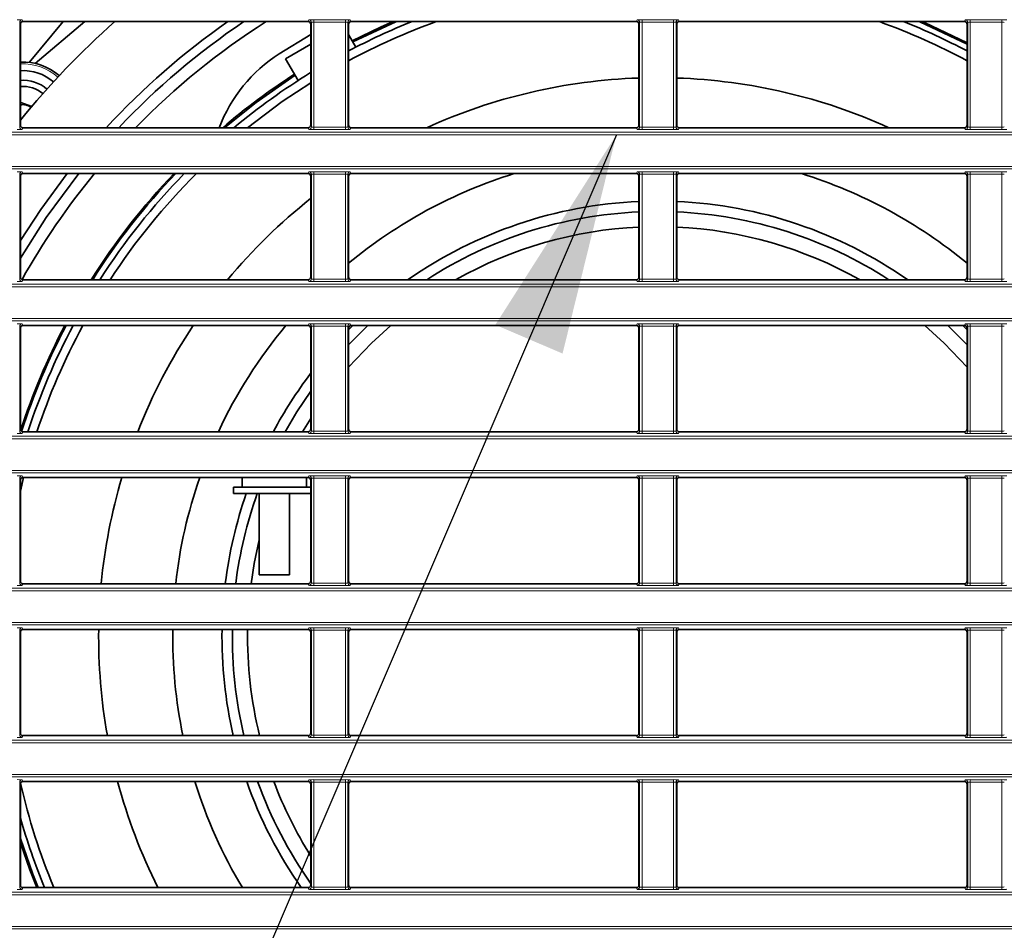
# Model space of a CAD drawing. Header units: millimetres. Extents: x 0 to 1118, y 0 to 864.
# Tile 67 of 172: x 580 to 600, y 345 to 364. Entities that reach past the tile are written whole.
import ezdxf

# ---------------------------------------------------------------- set-up
doc = ezdxf.new("R2010")
doc.units = ezdxf.units.MM
doc.layers.add('ALPHAREV', color=7, linetype='Continuous', lineweight=25)
doc.dimstyles.new('SLDDIMSTYLE2', dxfattribs={"dimtxt": 0.18, "dimasz": 4.572, "dimexe": 0, "dimexo": 0.0625, "dimgap": 0, "dimtad": 0, "dimtih": 1, "dimtoh": 1, "dimdec": 0, "dimrnd": 1e-09, "dimzin": 0, "dimdsep": 46, "dimtxsty": 'Standard', "dimsah": 1, "dimcen": 0.09, "dimadec": 0, "dimazin": 0, "dimtfac": 4.572, "dimtdec": 0, "dimtofl": 0, "dimtmove": 0, "dimatfit": 3, "dimfxl": 1, "dimfrac": 2, "dimtolj": 1, "dimtzin": 0, "dimarcsym": 0})

msp = doc.modelspace()

# ---------------------------------------------------------------- linework, layer by layer
at = {"color": 7, "linetype": 'Continuous', "lineweight": 18}
for p, q in [((580.092, 363.595), (580.092, 361.444)), ((580.106, 363.56), (580.092, 363.595)), ((580.142, 363.645), (580.156, 363.61)), ((586.027, 363.61), (586.041, 363.645)), ((586.091, 363.595), (586.077, 363.56)), ((586.091, 361.444), (586.091, 363.595)), ((586.141, 363.649), (586.792, 363.649)), ((586.141, 363.599), (586.141, 363.649)), ((586.792, 363.599), (586.141, 363.599)), ((586.141, 363.599), (586.141, 361.44)), ((586.792, 363.599), (586.792, 363.649)), ((586.792, 361.44), (586.792, 363.599)), ((586.842, 363.595), (586.842, 361.444)), ((586.856, 363.56), (586.842, 363.595)), ((586.892, 363.645), (586.906, 363.61)), ((592.777, 363.61), (592.791, 363.645)), ((592.841, 363.595), (592.827, 363.56)), ((592.841, 361.444), (592.841, 363.595)), ((592.891, 363.649), (593.542, 363.649)), ((592.891, 363.599), (592.891, 363.649)), ((593.542, 363.599), (592.891, 363.599)), ((592.891, 363.599), (592.891, 361.44)), ((593.542, 363.599), (593.542, 363.649)), ((593.542, 361.44), (593.542, 363.599)), ((593.592, 363.595), (593.592, 361.444)), ((593.606, 363.56), (593.592, 363.595)), ((593.642, 363.645), (593.656, 363.61)), ((599.527, 363.61), (599.541, 363.645)), ((599.591, 363.595), (599.577, 363.56)), ((599.591, 361.444), (599.591, 363.595)), ((599.641, 363.649), (600.292, 363.649)), ((599.641, 363.649), (599.641, 363.599)), ((600.292, 363.599), (599.641, 363.599)), ((599.641, 363.599), (599.641, 361.44)), ((600.292, 363.649), (600.292, 363.599)), ((600.292, 361.44), (600.292, 363.599)), ((580.092, 361.444), (580.106, 361.479)), ((586.077, 361.479), (586.091, 361.444)), ((586.842, 361.444), (586.856, 361.479)), ((592.827, 361.479), (592.841, 361.444)), ((593.592, 361.444), (593.606, 361.479)), ((599.577, 361.479), (599.591, 361.444)), ((523.211, 361.334), (663.222, 361.334)), ((663.222, 361.284), (523.211, 361.284)), ((580.156, 361.429), (580.142, 361.394)), ((586.041, 361.394), (586.027, 361.429)), ((586.141, 361.39), (586.141, 361.44)), ((586.141, 361.44), (586.792, 361.44)), ((586.792, 361.39), (586.141, 361.39)), ((586.792, 361.39), (586.792, 361.44)), ((586.906, 361.429), (586.892, 361.394)), ((592.791, 361.394), (592.777, 361.429)), ((592.891, 361.39), (592.891, 361.44)), ((592.891, 361.44), (593.542, 361.44)), ((593.542, 361.39), (592.891, 361.39)), ((593.542, 361.39), (593.542, 361.44)), ((593.656, 361.429), (593.642, 361.394)), ((599.541, 361.394), (599.527, 361.429)), ((599.641, 361.44), (600.292, 361.44)), ((599.641, 361.44), (599.641, 361.39)), ((600.292, 361.39), (599.641, 361.39)), ((600.292, 361.44), (600.292, 361.39)), ((523.211, 360.63), (663.222, 360.63)), ((663.222, 360.58), (523.211, 360.58)), ((580.092, 360.47), (580.092, 358.319)), ((580.106, 360.435), (580.092, 360.47)), ((580.142, 360.52), (580.156, 360.485)), ((586.027, 360.485), (586.041, 360.52)), ((586.091, 360.47), (586.077, 360.435)), ((586.091, 358.319), (586.091, 360.47)), ((586.141, 360.524), (586.792, 360.524)), ((586.141, 360.474), (586.141, 360.524)), ((586.792, 360.474), (586.141, 360.474)), ((586.141, 360.474), (586.141, 358.315)), ((586.792, 360.474), (586.792, 360.524)), ((586.792, 358.315), (586.792, 360.474)), ((586.842, 360.47), (586.842, 358.319)), ((586.856, 360.435), (586.842, 360.47)), ((586.892, 360.52), (586.906, 360.485)), ((592.777, 360.485), (592.791, 360.52)), ((592.841, 360.47), (592.827, 360.435)), ((592.841, 358.319), (592.841, 360.47)), ((592.891, 360.524), (593.542, 360.524)), ((592.891, 360.474), (592.891, 360.524)), ((593.542, 360.474), (592.891, 360.474)), ((592.891, 360.474), (592.891, 358.315)), ((593.542, 360.474), (593.542, 360.524)), ((593.542, 358.315), (593.542, 360.474)), ((593.592, 360.47), (593.592, 358.319)), ((593.606, 360.435), (593.592, 360.47)), ((593.642, 360.52), (593.656, 360.485)), ((599.527, 360.485), (599.541, 360.52)), ((599.591, 360.47), (599.577, 360.435)), ((599.591, 358.319), (599.591, 360.47)), ((599.641, 360.524), (600.292, 360.524)), ((599.641, 360.524), (599.641, 360.474)), ((600.292, 360.474), (599.641, 360.474)), ((599.641, 360.474), (599.641, 358.315)), ((600.292, 360.524), (600.292, 360.474)), ((600.292, 358.315), (600.292, 360.474)), ((580.092, 358.319), (580.106, 358.354)), ((580.156, 358.304), (580.142, 358.269)), ((586.041, 358.269), (586.027, 358.304)), ((586.077, 358.354), (586.091, 358.319)), ((586.141, 358.265), (586.141, 358.315)), ((586.141, 358.315), (586.792, 358.315)), ((586.792, 358.265), (586.141, 358.265)), ((586.792, 358.265), (586.792, 358.315)), ((586.842, 358.319), (586.856, 358.354)), ((586.906, 358.304), (586.892, 358.269)), ((592.791, 358.269), (592.777, 358.304)), ((592.827, 358.354), (592.841, 358.319)), ((592.891, 358.265), (592.891, 358.315)), ((592.891, 358.315), (593.542, 358.315)), ((593.542, 358.265), (592.891, 358.265)), ((593.542, 358.265), (593.542, 358.315)), ((593.592, 358.319), (593.606, 358.354)), ((593.656, 358.304), (593.642, 358.269)), ((599.541, 358.269), (599.527, 358.304)), ((599.577, 358.354), (599.591, 358.319)), ((599.641, 358.315), (600.292, 358.315)), ((599.641, 358.315), (599.641, 358.265)), ((600.292, 358.265), (599.641, 358.265)), ((600.292, 358.315), (600.292, 358.265)), ((523.211, 358.209), (663.222, 358.209)), ((663.222, 358.159), (523.211, 358.159)), ((523.211, 357.505), (663.222, 357.505)), ((663.222, 357.455), (523.211, 357.455)), ((580.092, 357.345), (580.092, 355.194)), ((580.106, 357.31), (580.092, 357.345)), ((580.142, 357.395), (580.156, 357.36)), ((586.027, 357.36), (586.041, 357.395)), ((586.091, 357.345), (586.077, 357.31)), ((586.091, 355.194), (586.091, 357.345)), ((586.141, 357.399), (586.792, 357.399)), ((586.141, 357.349), (586.141, 357.399)), ((586.792, 357.349), (586.141, 357.349)), ((586.141, 357.349), (586.141, 355.19)), ((586.792, 357.349), (586.792, 357.399)), ((586.792, 355.19), (586.792, 357.349)), ((586.842, 357.345), (586.842, 355.194)), ((586.856, 357.31), (586.842, 357.345)), ((586.892, 357.395), (586.906, 357.36)), ((592.777, 357.36), (592.791, 357.395)), ((592.841, 357.345), (592.827, 357.31)), ((592.841, 355.194), (592.841, 357.345)), ((592.891, 357.399), (593.542, 357.399)), ((592.891, 357.349), (592.891, 357.399)), ((593.542, 357.349), (592.891, 357.349)), ((592.891, 357.349), (592.891, 355.19)), ((593.542, 357.349), (593.542, 357.399)), ((593.542, 355.19), (593.542, 357.349)), ((593.592, 357.345), (593.592, 355.194)), ((593.606, 357.31), (593.592, 357.345)), ((593.642, 357.395), (593.656, 357.36)), ((599.527, 357.36), (599.541, 357.395)), ((599.591, 357.345), (599.577, 357.31)), ((599.591, 355.194), (599.591, 357.345)), ((599.641, 357.399), (600.292, 357.399)), ((599.641, 357.399), (599.641, 357.349)), ((600.292, 357.349), (599.641, 357.349)), ((599.641, 357.349), (599.641, 355.19)), ((600.292, 357.399), (600.292, 357.349)), ((600.292, 355.19), (600.292, 357.349)), ((580.092, 355.194), (580.106, 355.229)), ((586.077, 355.229), (586.091, 355.194)), ((586.141, 355.14), (586.141, 355.19)), ((586.141, 355.19), (586.792, 355.19)), ((586.792, 355.14), (586.792, 355.19)), ((586.842, 355.194), (586.856, 355.229)), ((592.827, 355.229), (592.841, 355.194)), ((592.891, 355.14), (592.891, 355.19)), ((592.891, 355.19), (593.542, 355.19)), ((593.542, 355.14), (593.542, 355.19)), ((593.592, 355.194), (593.606, 355.229)), ((599.577, 355.229), (599.591, 355.194)), ((599.641, 355.19), (599.641, 355.14)), ((599.641, 355.19), (600.292, 355.19)), ((600.292, 355.19), (600.292, 355.14)), ((523.211, 355.084), (663.222, 355.084)), ((663.222, 355.034), (523.211, 355.034)), ((580.156, 355.179), (580.142, 355.144)), ((586.041, 355.144), (586.027, 355.179)), ((586.792, 355.14), (586.141, 355.14)), ((586.906, 355.179), (586.892, 355.144)), ((592.791, 355.144), (592.777, 355.179)), ((593.542, 355.14), (592.891, 355.14)), ((593.656, 355.179), (593.642, 355.144)), ((599.541, 355.144), (599.527, 355.179)), ((600.292, 355.14), (599.641, 355.14)), ((523.211, 354.38), (663.222, 354.38)), ((663.222, 354.33), (523.211, 354.33)), ((580.092, 354.22), (580.092, 352.069)), ((580.106, 354.185), (580.092, 354.22)), ((580.142, 354.27), (580.156, 354.235)), ((586.027, 354.235), (586.041, 354.27)), ((586.091, 354.22), (586.077, 354.185)), ((586.091, 352.069), (586.091, 354.22)), ((586.141, 354.274), (586.792, 354.274)), ((586.141, 354.224), (586.141, 354.274)), ((586.792, 354.224), (586.141, 354.224)), ((586.141, 354.224), (586.141, 352.065)), ((586.792, 354.224), (586.792, 354.274)), ((586.792, 352.065), (586.792, 354.224)), ((586.842, 354.22), (586.842, 352.069)), ((586.856, 354.185), (586.842, 354.22)), ((586.892, 354.27), (586.906, 354.235)), ((592.777, 354.235), (592.791, 354.27)), ((592.841, 354.22), (592.827, 354.185)), ((592.841, 352.069), (592.841, 354.22)), ((592.891, 354.274), (593.542, 354.274)), ((592.891, 354.224), (592.891, 354.274)), ((593.542, 354.224), (592.891, 354.224)), ((592.891, 354.224), (592.891, 352.065)), ((593.542, 354.224), (593.542, 354.274)), ((593.542, 352.065), (593.542, 354.224)), ((593.592, 354.22), (593.592, 352.069)), ((593.606, 354.185), (593.592, 354.22)), ((593.642, 354.27), (593.656, 354.235)), ((599.527, 354.235), (599.541, 354.27)), ((599.591, 354.22), (599.577, 354.185)), ((599.591, 352.069), (599.591, 354.22)), ((599.641, 354.274), (600.292, 354.274)), ((599.641, 354.274), (599.641, 354.224)), ((600.292, 354.224), (599.641, 354.224)), ((599.641, 354.224), (599.641, 352.065)), ((600.292, 354.274), (600.292, 354.224)), ((600.292, 352.065), (600.292, 354.224)), ((523.211, 351.959), (663.222, 351.959)), ((580.092, 352.069), (580.106, 352.104)), ((580.156, 352.054), (580.142, 352.019)), ((586.041, 352.019), (586.027, 352.054)), ((586.077, 352.104), (586.091, 352.069)), ((586.141, 352.015), (586.141, 352.065)), ((586.141, 352.065), (586.792, 352.065)), ((586.792, 352.015), (586.141, 352.015)), ((586.792, 352.015), (586.792, 352.065)), ((586.842, 352.069), (586.856, 352.104)), ((586.906, 352.054), (586.892, 352.019)), ((592.791, 352.019), (592.777, 352.054)), ((592.827, 352.104), (592.841, 352.069)), ((592.891, 352.015), (592.891, 352.065)), ((592.891, 352.065), (593.542, 352.065)), ((593.542, 352.015), (592.891, 352.015)), ((593.542, 352.015), (593.542, 352.065)), ((593.592, 352.069), (593.606, 352.104)), ((593.656, 352.054), (593.642, 352.019)), ((599.541, 352.019), (599.527, 352.054)), ((599.577, 352.104), (599.591, 352.069)), ((599.641, 352.065), (600.292, 352.065)), ((599.641, 352.065), (599.641, 352.015)), ((600.292, 352.015), (599.641, 352.015)), ((600.292, 352.065), (600.292, 352.015)), ((663.222, 351.909), (523.211, 351.909)), ((523.211, 351.255), (663.222, 351.255)), ((663.222, 351.205), (523.211, 351.205)), ((580.142, 351.145), (580.156, 351.11)), ((586.027, 351.11), (586.041, 351.145)), ((586.141, 351.149), (586.792, 351.149)), ((586.141, 351.099), (586.141, 351.149)), ((586.792, 351.099), (586.792, 351.149)), ((586.892, 351.145), (586.906, 351.11)), ((592.777, 351.11), (592.791, 351.145)), ((592.891, 351.149), (593.542, 351.149)), ((592.891, 351.099), (592.891, 351.149)), ((593.542, 351.099), (593.542, 351.149)), ((593.642, 351.145), (593.656, 351.11)), ((599.527, 351.11), (599.541, 351.145)), ((599.641, 351.149), (600.292, 351.149)), ((599.641, 351.149), (599.641, 351.099)), ((600.292, 351.149), (600.292, 351.099)), ((580.092, 351.095), (580.092, 348.944)), ((580.106, 351.06), (580.092, 351.095)), ((586.091, 351.095), (586.077, 351.06)), ((586.091, 348.944), (586.091, 351.095)), ((586.792, 351.099), (586.141, 351.099)), ((586.141, 351.099), (586.141, 348.94)), ((586.792, 348.94), (586.792, 351.099)), ((586.842, 351.095), (586.842, 348.944)), ((586.856, 351.06), (586.842, 351.095)), ((592.841, 351.095), (592.827, 351.06)), ((592.841, 348.944), (592.841, 351.095)), ((593.542, 351.099), (592.891, 351.099)), ((592.891, 351.099), (592.891, 348.94)), ((593.542, 348.94), (593.542, 351.099)), ((593.592, 351.095), (593.592, 348.944)), ((593.606, 351.06), (593.592, 351.095)), ((599.591, 351.095), (599.577, 351.06)), ((599.591, 348.944), (599.591, 351.095)), ((600.292, 351.099), (599.641, 351.099)), ((599.641, 351.099), (599.641, 348.94)), ((600.292, 348.94), (600.292, 351.099)), ((580.092, 348.944), (580.106, 348.979)), ((580.156, 348.929), (580.142, 348.894)), ((586.041, 348.894), (586.027, 348.929)), ((586.077, 348.979), (586.091, 348.944)), ((586.141, 348.89), (586.141, 348.94)), ((586.141, 348.94), (586.792, 348.94)), ((586.792, 348.89), (586.792, 348.94)), ((586.842, 348.944), (586.856, 348.979)), ((586.906, 348.929), (586.892, 348.894)), ((592.791, 348.894), (592.777, 348.929)), ((592.827, 348.979), (592.841, 348.944)), ((592.891, 348.89), (592.891, 348.94)), ((592.891, 348.94), (593.542, 348.94)), ((593.542, 348.89), (593.542, 348.94)), ((593.592, 348.944), (593.606, 348.979)), ((593.656, 348.929), (593.642, 348.894)), ((599.541, 348.894), (599.527, 348.929)), ((599.577, 348.979), (599.591, 348.944)), ((599.641, 348.94), (600.292, 348.94)), ((599.641, 348.94), (599.641, 348.89)), ((600.292, 348.94), (600.292, 348.89)), ((523.211, 348.834), (663.222, 348.834)), ((663.222, 348.784), (523.211, 348.784)), ((586.792, 348.89), (586.141, 348.89)), ((593.542, 348.89), (592.891, 348.89)), ((600.292, 348.89), (599.641, 348.89)), ((523.211, 348.13), (663.222, 348.13)), ((663.222, 348.08), (523.211, 348.08)), ((580.092, 347.97), (580.092, 345.819)), ((580.106, 347.935), (580.092, 347.97)), ((580.142, 348.02), (580.156, 347.985)), ((586.027, 347.985), (586.041, 348.02)), ((586.091, 347.97), (586.077, 347.935)), ((586.091, 345.819), (586.091, 347.97)), ((586.141, 348.024), (586.792, 348.024)), ((586.141, 348.024), (586.141, 347.974)), ((586.792, 347.974), (586.141, 347.974)), ((586.141, 347.974), (586.141, 345.815)), ((586.792, 348.024), (586.792, 347.974)), ((586.792, 345.815), (586.792, 347.974)), ((586.842, 347.97), (586.842, 345.819)), ((586.856, 347.935), (586.842, 347.97)), ((586.892, 348.02), (586.906, 347.985)), ((592.777, 347.985), (592.791, 348.02)), ((592.841, 347.97), (592.827, 347.935)), ((592.841, 345.819), (592.841, 347.97)), ((592.891, 348.024), (593.542, 348.024)), ((592.891, 348.024), (592.891, 347.974)), ((593.542, 347.974), (592.891, 347.974)), ((592.891, 347.974), (592.891, 345.815)), ((593.542, 348.024), (593.542, 347.974)), ((593.542, 345.815), (593.542, 347.974)), ((593.592, 347.97), (593.592, 345.819)), ((593.606, 347.935), (593.592, 347.97)), ((593.642, 348.02), (593.656, 347.985)), ((599.527, 347.985), (599.541, 348.02)), ((599.591, 347.97), (599.577, 347.935)), ((599.591, 345.819), (599.591, 347.97)), ((599.641, 348.024), (600.292, 348.024)), ((599.641, 348.024), (599.641, 347.974)), ((600.292, 347.974), (599.641, 347.974)), ((599.641, 347.974), (599.641, 345.815)), ((600.292, 348.024), (600.292, 347.974)), ((600.292, 345.815), (600.292, 347.974)), ((523.211, 345.709), (663.222, 345.709)), ((580.092, 345.819), (580.106, 345.854)), ((580.156, 345.804), (580.142, 345.769)), ((586.041, 345.769), (586.027, 345.804)), ((586.077, 345.854), (586.091, 345.819)), ((586.141, 345.815), (586.792, 345.815)), ((586.141, 345.815), (586.141, 345.765)), ((586.792, 345.765), (586.141, 345.765)), ((586.792, 345.815), (586.792, 345.765)), ((586.842, 345.819), (586.856, 345.854)), ((586.906, 345.804), (586.892, 345.769)), ((592.791, 345.769), (592.777, 345.804)), ((592.827, 345.854), (592.841, 345.819)), ((592.891, 345.815), (593.542, 345.815)), ((592.891, 345.815), (592.891, 345.765)), ((593.542, 345.765), (592.891, 345.765)), ((593.542, 345.815), (593.542, 345.765)), ((593.592, 345.819), (593.606, 345.854)), ((593.656, 345.804), (593.642, 345.769)), ((599.541, 345.769), (599.527, 345.804)), ((599.577, 345.854), (599.591, 345.819)), ((599.641, 345.815), (600.292, 345.815)), ((599.641, 345.815), (599.641, 345.765)), ((600.292, 345.765), (599.641, 345.765)), ((600.292, 345.815), (600.292, 345.765)), ((663.222, 345.659), (523.211, 345.659)), ((523.211, 345.005), (663.222, 345.005)), ((663.222, 344.955), (523.211, 344.955))]:
    msp.add_line(p, q, dxfattribs=at)
at = {"color": 7, "linetype": 'Continuous', "lineweight": 35}
for p, q in [((580.106, 363.56), (580.106, 361.479)), ((586.027, 363.61), (580.156, 363.61)), ((580.285, 362.772), (580.989, 363.61)), ((581.431, 363.61), (580.408, 362.751)), ((586.077, 361.479), (586.077, 363.56)), ((586.856, 363.56), (586.856, 361.479)), ((592.777, 363.61), (586.906, 363.61)), ((592.827, 361.479), (592.827, 363.56)), ((593.606, 363.56), (593.606, 361.479)), ((593.656, 363.61), (599.527, 363.61)), ((599.577, 363.56), (599.577, 361.479)), ((585.428, 362.95), (586.077, 363.347)), ((587.008, 363.086), (586.856, 363.348)), ((599.026, 363.447), (599.026, 363.447)), ((586.077, 363.145), (585.559, 362.846)), ((585.559, 362.846), (585.817, 362.398)), ((585.765, 362.364), (585.765, 362.364)), ((580.113, 361.945), (580.106, 361.939)), ((580.339, 361.862), (580.113, 361.945)), ((586.027, 361.429), (580.156, 361.429)), ((592.777, 361.429), (586.906, 361.429)), ((593.656, 361.429), (599.527, 361.429)), ((586.027, 360.485), (580.156, 360.485)), ((592.777, 360.485), (586.906, 360.485)), ((593.656, 360.485), (599.527, 360.485)), ((580.106, 360.435), (580.106, 358.354)), ((586.077, 358.354), (586.077, 360.435)), ((586.856, 360.435), (586.856, 358.354)), ((592.827, 358.354), (592.827, 360.435)), ((593.606, 360.435), (593.606, 358.354)), ((599.577, 360.435), (599.577, 358.354)), ((586.027, 358.304), (580.156, 358.304)), ((592.777, 358.304), (586.906, 358.304)), ((593.656, 358.304), (599.527, 358.304)), ((580.106, 357.31), (580.106, 355.229)), ((586.027, 357.36), (580.156, 357.36)), ((586.077, 355.229), (586.077, 357.31)), ((586.856, 357.272), (586.945, 357.36)), ((586.856, 357.31), (586.856, 355.229)), ((592.777, 357.36), (586.906, 357.36)), ((592.827, 355.229), (592.827, 357.31)), ((593.606, 357.31), (593.606, 355.229)), ((593.656, 357.36), (599.527, 357.36)), ((599.488, 357.36), (599.577, 357.272)), ((599.577, 357.31), (599.577, 355.229)), ((585.911, 355.179), (586.077, 355.453)), ((586.027, 355.179), (580.156, 355.179)), ((592.777, 355.179), (586.906, 355.179)), ((593.656, 355.179), (599.527, 355.179)), ((580.106, 353.954), (580.174, 354.235)), ((580.106, 354.185), (580.106, 352.104)), ((586.027, 354.235), (580.156, 354.235)), ((584.643, 354.235), (584.643, 354.235)), ((585.331, 354.235), (584.643, 354.235)), ((584.668, 354.235), (584.668, 354.035)), ((586.018, 354.235), (585.331, 354.235)), ((585.993, 354.035), (585.993, 354.235)), ((586.018, 354.235), (586.018, 354.235)), ((586.077, 352.104), (586.077, 354.185)), ((586.856, 354.185), (586.856, 352.104)), ((592.777, 354.235), (586.906, 354.235)), ((592.827, 352.104), (592.827, 354.185)), ((593.606, 354.185), (593.606, 352.104)), ((593.656, 354.235), (599.527, 354.235)), ((599.577, 354.185), (599.577, 352.104)), ((584.493, 354.035), (584.493, 353.91)), ((585.331, 354.035), (584.493, 354.035)), ((586.077, 354.035), (585.331, 354.035)), ((585.331, 353.91), (584.493, 353.91)), ((585.018, 353.91), (585.018, 352.235)), ((586.077, 353.91), (585.331, 353.91)), ((585.643, 352.235), (585.643, 353.91)), ((585.331, 352.235), (585.018, 352.235)), ((585.643, 352.235), (585.331, 352.235)), ((586.027, 352.054), (580.156, 352.054)), ((592.777, 352.054), (586.906, 352.054)), ((593.656, 352.054), (599.527, 352.054)), ((580.106, 351.06), (580.106, 348.979)), ((586.027, 351.11), (580.156, 351.11)), ((586.077, 348.979), (586.077, 351.06)), ((586.856, 351.06), (586.856, 348.979)), ((592.777, 351.11), (586.906, 351.11)), ((592.827, 348.979), (592.827, 351.06)), ((593.606, 351.06), (593.606, 348.979)), ((593.656, 351.11), (599.527, 351.11)), ((599.577, 351.06), (599.577, 348.979)), ((586.027, 348.929), (580.156, 348.929)), ((592.777, 348.929), (586.906, 348.929)), ((593.656, 348.929), (599.527, 348.929)), ((580.106, 347.935), (580.106, 345.854)), ((586.027, 347.985), (580.156, 347.985)), ((586.077, 345.854), (586.077, 347.935)), ((586.856, 347.935), (586.856, 345.854)), ((592.777, 347.985), (586.906, 347.985)), ((592.827, 345.854), (592.827, 347.935)), ((593.606, 347.935), (593.606, 345.854)), ((593.656, 347.985), (599.527, 347.985)), ((599.577, 347.935), (599.577, 345.854)), ((586.027, 345.804), (580.156, 345.804)), ((592.777, 345.804), (586.906, 345.804)), ((593.656, 345.804), (599.527, 345.804))]:
    msp.add_line(p, q, dxfattribs=at)
at = {"color": 7, "linetype": 'Continuous', "lineweight": 35, "flags": 128}
for points in [[(587.771, 363.61), (587.515, 363.497), (586.933, 363.216)], [(586.945, 363.194), (587.827, 363.607), (587.834, 363.61)], [(598.599, 363.61), (598.606, 363.607), (599.577, 363.148)], [(599.577, 363.176), (598.698, 363.595), (598.662, 363.61)], [(584.306, 361.429), (584.956, 361.95), (585.755, 362.506)], [(584.779, 361.429), (585.49, 361.965), (586.077, 362.354)], [(581.07, 360.485), (580.524, 359.745), (580.106, 359.108)], [(580.106, 358.747), (580.638, 359.58), (581.309, 360.485)], [(586.856, 356.502), (587.328, 357), (587.722, 357.36)], [(586.856, 356.966), (586.875, 356.986), (587.253, 357.36)], [(598.711, 357.36), (599.105, 357), (599.577, 356.502)], [(599.18, 357.36), (599.558, 356.986), (599.577, 356.966)], [(585.553, 355.179), (585.791, 355.586), (586.077, 356.015)], [(584.851, 352.054), (584.916, 352.47), (585.018, 352.952)], [(580.469, 345.804), (580.36, 346.081), (580.106, 346.812)], [(580.106, 346.729), (580.301, 346.168), (580.442, 345.804)]]:
    msp.add_lwpolyline(points, dxfattribs=at)
at = {"color": 7, "linetype": 'Continuous', "lineweight": 18}
for centre, radius, start, end in [((580.142, 363.595), 0.05, 90.0282, 179.926), ((586.041, 363.595), 0.05, 0.074, 89.9718), ((586.892, 363.595), 0.05, 90.0282, 179.926), ((592.791, 363.595), 0.05, 0.074, 89.9718), ((593.642, 363.595), 0.05, 90.0282, 179.926), ((599.541, 363.595), 0.05, 0.074, 89.9718), ((580.164, 361.653), 1.087, 48.8217, 93.0524), ((580.142, 361.444), 0.05, 180.074, 269.9718), ((586.041, 361.444), 0.05, 270.0282, 359.926), ((586.892, 361.444), 0.05, 180.074, 269.9718), ((592.791, 361.444), 0.05, 270.0282, 359.926), ((593.642, 361.444), 0.05, 180.074, 269.9718), ((599.541, 361.444), 0.05, 270.0282, 359.926), ((580.142, 360.47), 0.05, 90.0282, 179.926), ((586.041, 360.47), 0.05, 0.074, 89.9718), ((586.892, 360.47), 0.05, 90.0282, 179.926), ((592.791, 360.47), 0.05, 0.074, 89.9718), ((593.642, 360.47), 0.05, 90.0282, 179.926), ((599.541, 360.47), 0.05, 0.074, 89.9718), ((580.142, 358.319), 0.05, 180.074, 269.9718), ((586.041, 358.319), 0.05, 270.0282, 359.926), ((586.892, 358.319), 0.05, 180.074, 269.9718), ((592.791, 358.319), 0.05, 270.0282, 359.926), ((593.642, 358.319), 0.05, 180.074, 269.9718), ((599.541, 358.319), 0.05, 270.0282, 359.926), ((580.142, 357.345), 0.05, 90.0282, 179.926), ((586.041, 357.345), 0.05, 0.074, 89.9718), ((586.892, 357.345), 0.05, 90.0282, 179.926), ((592.791, 357.345), 0.05, 0.074, 89.9718), ((593.642, 357.345), 0.05, 90.0282, 179.926), ((599.541, 357.345), 0.05, 0.074, 89.9718), ((580.142, 355.194), 0.05, 180.074, 269.9718), ((586.041, 355.194), 0.05, 270.0282, 359.926), ((586.892, 355.194), 0.05, 180.074, 269.9718), ((592.791, 355.194), 0.05, 270.0282, 359.926), ((593.642, 355.194), 0.05, 180.074, 269.9718), ((599.541, 355.194), 0.05, 270.0282, 359.926), ((580.142, 354.22), 0.05, 90.0282, 179.926), ((586.041, 354.22), 0.05, 0.074, 89.9718), ((586.892, 354.22), 0.05, 90.0282, 179.926), ((592.791, 354.22), 0.05, 0.074, 89.9718), ((593.642, 354.22), 0.05, 90.0282, 179.926), ((599.541, 354.22), 0.05, 0.074, 89.9718), ((580.142, 352.069), 0.05, 180.074, 269.9718), ((586.041, 352.069), 0.05, 270.0282, 359.926), ((586.892, 352.069), 0.05, 180.074, 269.9718), ((592.791, 352.069), 0.05, 270.0282, 359.926), ((593.642, 352.069), 0.05, 180.074, 269.9718), ((599.541, 352.069), 0.05, 270.0282, 359.926), ((580.142, 351.095), 0.05, 90.0282, 179.926), ((586.041, 351.095), 0.05, 0.074, 89.9718), ((586.892, 351.095), 0.05, 90.0282, 179.926), ((592.791, 351.095), 0.05, 0.074, 89.9718), ((593.642, 351.095), 0.05, 90.0282, 179.926), ((599.541, 351.095), 0.05, 0.074, 89.9718), ((580.142, 348.944), 0.05, 180.074, 269.9718), ((586.041, 348.944), 0.05, 270.0282, 359.926), ((586.892, 348.944), 0.05, 180.074, 269.9718), ((592.791, 348.944), 0.05, 270.0282, 359.926), ((593.642, 348.944), 0.05, 180.074, 269.9718), ((599.541, 348.944), 0.05, 270.0282, 359.926), ((580.142, 347.97), 0.05, 90.0282, 179.926), ((586.041, 347.97), 0.05, 0.074, 89.9718), ((586.892, 347.97), 0.05, 90.0282, 179.926), ((592.791, 347.97), 0.05, 0.074, 89.9718), ((593.642, 347.97), 0.05, 90.0282, 179.926), ((599.541, 347.97), 0.05, 0.074, 89.9718), ((580.142, 345.819), 0.05, 180.074, 269.9718), ((586.041, 345.819), 0.05, 270.0282, 359.926), ((586.892, 345.819), 0.05, 180.074, 269.9718), ((592.791, 345.819), 0.05, 270.0282, 359.926), ((593.642, 345.819), 0.05, 180.074, 269.9718), ((599.541, 345.819), 0.05, 270.0282, 359.926)]:
    msp.add_arc(centre, radius, start, end, dxfattribs=at)
at = {"color": 7, "linetype": 'Continuous', "lineweight": 35}
for centre, radius, start, end in [((593.216, 350.957), 16.875, 131.427, 140.9775), ((593.216, 350.957), 15.437, 124.9534, 137.2846), ((593.216, 350.957), 15.25, 123.9325, 136.6307), ((593.216, 350.957), 15, 122.4859, 135.7218), ((593.216, 350.957), 13.448, 109.804, 118.2251), ((593.216, 350.957), 13.625, 111.7747, 117.8268), ((593.216, 350.957), 13.448, 61.7749, 70.196), ((593.216, 350.957), 13.625, 62.1732, 68.2253), ((587.157, 360.287), 3.175, 123, 158.9204), ((580.164, 361.653), 1.125, 48.7579, 92.9505), ((580.164, 361.653), 0.95, 49.0555, 93.4947), ((593.216, 350.957), 13.775, 122.8608, 130.5157), ((593.216, 350.957), 13.625, 121.6026, 129.7719), ((580.164, 361.653), 0.75, 49.3957, 94.4283), ((580.164, 361.653), 0.625, 49.6085, 95.3162), ((593.216, 350.957), 11.5, 91.9426, 114.4086), ((593.216, 350.957), 11.5, 65.5914, 88.0574), ((580.164, 361.653), 0.25, 50.2499, 103.3932), ((593.216, 350.957), 15, 140.5659, 150.6607), ((593.216, 350.957), 13.775, 136.237, 147.7667), ((593.216, 350.957), 13.75, 136.1371, 147.701), ((593.216, 350.957), 13.625, 135.6298, 147.3681), ((593.216, 350.957), 13.448, 134.8883, 146.8845), ((593.216, 350.957), 9.975, 107.2203, 129.6139), ((593.216, 350.957), 9.975, 50.3861, 72.7797), ((593.216, 350.957), 11.5, 128.3786, 140.2915), ((593.216, 350.957), 8.963, 92.4929, 124.9387), ((593.216, 350.957), 8.963, 55.0613, 87.5071), ((593.216, 350.957), 8.75, 92.5535, 122.8943), ((593.216, 350.957), 8.75, 57.1057, 87.4465), ((593.216, 350.957), 8.438, 92.6482, 119.4514), ((593.216, 350.957), 8.438, 60.5486, 87.3518), ((593.216, 350.957), 13.775, 152.3016, 162.0397), ((593.216, 350.957), 13.75, 152.2469, 162.0916), ((593.216, 350.957), 13.625, 151.97, 161.9479), ((593.216, 350.957), 13.448, 151.5683, 161.7022), ((593.216, 350.957), 11.5, 146.1673, 158.4605), ((593.216, 350.957), 9.975, 140.0671, 154.9586), ((593.216, 350.957), 8.963, 142.8099, 151.8949), ((593.216, 350.957), 11.5, 163.4393, 174.5254), ((593.216, 350.957), 9.975, 160.8158, 173.6853), ((593.216, 350.957), 8.963, 160.7659, 172.9685), ((593.216, 350.957), 8.75, 160.2797, 172.7968), ((593.216, 350.957), 11.5, 179.2384, 190.1564), ((593.216, 350.957), 9.975, 179.122, 191.7296), ((593.216, 350.957), 8.963, 179.0228, 193.077), ((593.216, 350.957), 8.75, 178.999, 193.4004), ((593.216, 350.957), 8.437, 178.962, 193.9065), ((593.216, 350.957), 13.448, 192.9198, 202.5297), ((593.216, 350.957), 11.5, 194.978, 206.6202), ((593.216, 350.957), 9.975, 197.3351, 211.1029), ((593.216, 350.957), 8.962, 199.3671, 215.0951), ((593.216, 350.957), 8.75, 199.857, 215.3155), ((593.216, 350.957), 8.438, 200.6253, 212.199), ((593.216, 350.957), 13.625, 195.8009, 202.2217)]:
    msp.add_arc(centre, radius, start, end, dxfattribs=at)
at = {"color": 7, "linetype": 'Continuous', "lineweight": 18}
for centre, major_axis, ratio, start_param, end_param in [((580.042, 363.645), (0.1, 0), 0.043661, 0.017453, 1.570796), ((586.141, 363.645), (0.1, 0), 0.043661, 1.570796, 3.124139), ((586.141, 363.595), (0.05, 0), 0.087322, 1.570796, 3.124139), ((586.792, 363.645), (0.1, 0), 0.043661, 0.017453, 1.570796), ((586.792, 363.595), (0.05, 0), 0.087322, 0.017453, 1.570796), ((592.891, 363.645), (0.1, 0), 0.043661, 1.570796, 3.124139), ((592.891, 363.595), (0.05, 0), 0.087322, 1.570796, 3.124139), ((593.542, 363.645), (0.1, 0), 0.043661, 0.017453, 1.570796), ((593.542, 363.595), (0.05, 0), 0.087322, 0.017453, 1.570796), ((599.641, 363.645), (0.1, 0), 0.043661, 1.570796, 3.124139), ((599.641, 363.595), (0.05, 0), 0.087322, 1.570796, 3.124139), ((600.292, 363.645), (0.1, 0), 0.043661, 0.017453, 1.570796), ((600.292, 363.595), (0.05, 0), 0.087322, 0.017453, 1.570796), ((580.042, 361.395), (0.1, 0), 0.043661, 4.712389, 6.265732), ((586.141, 361.395), (0.1, 0), 0.043661, 3.159046, 4.712389), ((586.141, 361.445), (0.05, 0), 0.087322, 3.159046, 4.712389), ((586.792, 361.445), (0.05, 0), 0.087322, 4.712389, 6.265732), ((586.792, 361.395), (0.1, 0), 0.043661, 4.712389, 6.265732), ((592.891, 361.395), (0.1, 0), 0.043661, 3.159046, 4.712389), ((592.891, 361.445), (0.05, 0), 0.087322, 3.159046, 4.712389), ((593.542, 361.445), (0.05, 0), 0.087322, 4.712389, 6.265732), ((593.542, 361.395), (0.1, 0), 0.043661, 4.712389, 6.265732), ((599.641, 361.395), (0.1, 0), 0.043661, 3.159046, 4.712389), ((599.641, 361.445), (0.05, 0), 0.087322, 3.159046, 4.712389), ((600.292, 361.445), (0.05, 0), 0.087322, 4.712389, 6.265732), ((600.292, 361.395), (0.1, 0), 0.043661, 4.712389, 6.265732), ((580.042, 360.52), (0.1, 0), 0.043661, 0.017453, 1.570796), ((586.141, 360.52), (0.1, 0), 0.043661, 1.570796, 3.124139), ((586.141, 360.47), (0.05, 0), 0.087322, 1.570796, 3.124139), ((586.792, 360.52), (0.1, 0), 0.043661, 0.017453, 1.570796), ((586.792, 360.47), (0.05, 0), 0.087322, 0.017453, 1.570796), ((592.891, 360.52), (0.1, 0), 0.043661, 1.570796, 3.124139), ((592.891, 360.47), (0.05, 0), 0.087322, 1.570796, 3.124139), ((593.542, 360.52), (0.1, 0), 0.043661, 0.017453, 1.570796), ((593.542, 360.47), (0.05, 0), 0.087322, 0.017453, 1.570796), ((599.641, 360.52), (0.1, 0), 0.043661, 1.570796, 3.124139), ((599.641, 360.47), (0.05, 0), 0.087322, 1.570796, 3.124139), ((600.292, 360.52), (0.1, 0), 0.043661, 0.017453, 1.570796), ((600.292, 360.47), (0.05, 0), 0.087322, 0.017453, 1.570796), ((580.042, 358.27), (0.1, 0), 0.043661, 4.712389, 6.265732), ((586.141, 358.27), (0.1, 0), 0.043661, 3.159046, 4.712389), ((586.141, 358.32), (0.05, 0), 0.087322, 3.159046, 4.712389), ((586.792, 358.32), (0.05, 0), 0.087322, 4.712389, 6.265732), ((586.792, 358.27), (0.1, 0), 0.043661, 4.712389, 6.265732), ((592.891, 358.27), (0.1, 0), 0.043661, 3.159046, 4.712389), ((592.891, 358.32), (0.05, 0), 0.087322, 3.159046, 4.712389), ((593.542, 358.32), (0.05, 0), 0.087322, 4.712389, 6.265732), ((593.542, 358.27), (0.1, 0), 0.043661, 4.712389, 6.265732), ((599.641, 358.27), (0.1, 0), 0.043661, 3.159046, 4.712389), ((599.641, 358.32), (0.05, 0), 0.087322, 3.159046, 4.712389), ((600.292, 358.32), (0.05, 0), 0.087322, 4.712389, 6.265732), ((600.292, 358.27), (0.1, 0), 0.043661, 4.712389, 6.265732), ((580.042, 357.395), (0.1, 0), 0.043661, 0.017453, 1.570796), ((586.141, 357.395), (0.1, 0), 0.043661, 1.570796, 3.124139), ((586.141, 357.345), (0.05, 0), 0.087322, 1.570796, 3.124139), ((586.792, 357.395), (0.1, 0), 0.043661, 0.017453, 1.570796), ((586.792, 357.345), (0.05, 0), 0.087322, 0.017453, 1.570796), ((592.891, 357.395), (0.1, 0), 0.043661, 1.570796, 3.124139), ((592.891, 357.345), (0.05, 0), 0.087322, 1.570796, 3.124139), ((593.542, 357.395), (0.1, 0), 0.043661, 0.017453, 1.570796), ((593.542, 357.345), (0.05, 0), 0.087322, 0.017453, 1.570796), ((599.641, 357.395), (0.1, 0), 0.043661, 1.570796, 3.124139), ((599.641, 357.345), (0.05, 0), 0.087322, 1.570796, 3.124139), ((600.292, 357.395), (0.1, 0), 0.043661, 0.017453, 1.570796), ((600.292, 357.345), (0.05, 0), 0.087322, 0.017453, 1.570796), ((586.141, 355.195), (0.05, 0), 0.087322, 3.159046, 4.712389), ((586.792, 355.195), (0.05, 0), 0.087322, 4.712389, 6.265732), ((592.891, 355.195), (0.05, 0), 0.087322, 3.159046, 4.712389), ((593.542, 355.195), (0.05, 0), 0.087322, 4.712389, 6.265732), ((599.641, 355.195), (0.05, 0), 0.087322, 3.159046, 4.712389), ((600.292, 355.195), (0.05, 0), 0.087322, 4.712389, 6.265732), ((580.042, 355.145), (0.1, 0), 0.043661, 4.712389, 6.265732), ((586.141, 355.145), (0.1, 0), 0.043661, 3.159046, 4.712389), ((586.792, 355.145), (0.1, 0), 0.043661, 4.712389, 6.265732), ((592.891, 355.145), (0.1, 0), 0.043661, 3.159046, 4.712389), ((593.542, 355.145), (0.1, 0), 0.043661, 4.712389, 6.265732), ((599.641, 355.145), (0.1, 0), 0.043661, 3.159046, 4.712389), ((600.292, 355.145), (0.1, 0), 0.043661, 4.712389, 6.265732), ((580.042, 354.27), (0.1, 0), 0.043661, 0.017453, 1.570796), ((586.141, 354.27), (0.1, 0), 0.043661, 1.570796, 3.124139), ((586.141, 354.22), (0.05, 0), 0.087322, 1.570796, 3.124139), ((586.792, 354.27), (0.1, 0), 0.043661, 0.017453, 1.570796), ((586.792, 354.22), (0.05, 0), 0.087322, 0.017453, 1.570796), ((592.891, 354.27), (0.1, 0), 0.043661, 1.570796, 3.124139), ((592.891, 354.22), (0.05, 0), 0.087322, 1.570796, 3.124139), ((593.542, 354.27), (0.1, 0), 0.043661, 0.017453, 1.570796), ((593.542, 354.22), (0.05, 0), 0.087322, 0.017453, 1.570796), ((599.641, 354.27), (0.1, 0), 0.043661, 1.570796, 3.124139), ((599.641, 354.22), (0.05, 0), 0.087322, 1.570796, 3.124139), ((600.292, 354.27), (0.1, 0), 0.043661, 0.017453, 1.570796), ((600.292, 354.22), (0.05, 0), 0.087322, 0.017453, 1.570796), ((580.042, 352.02), (0.1, 0), 0.043661, 4.712389, 6.265732), ((586.141, 352.02), (0.1, 0), 0.043661, 3.159046, 4.712389), ((586.141, 352.07), (0.05, 0), 0.087322, 3.159046, 4.712389), ((586.792, 352.07), (0.05, 0), 0.087322, 4.712389, 6.265732), ((586.792, 352.02), (0.1, 0), 0.043661, 4.712389, 6.265732), ((592.891, 352.02), (0.1, 0), 0.043661, 3.159046, 4.712389), ((592.891, 352.07), (0.05, 0), 0.087322, 3.159046, 4.712389), ((593.542, 352.07), (0.05, 0), 0.087322, 4.712389, 6.265732), ((593.542, 352.02), (0.1, 0), 0.043661, 4.712389, 6.265732), ((599.641, 352.02), (0.1, 0), 0.043661, 3.159046, 4.712389), ((599.641, 352.07), (0.05, 0), 0.087322, 3.159046, 4.712389), ((600.292, 352.07), (0.05, 0), 0.087322, 4.712389, 6.265732), ((600.292, 352.02), (0.1, 0), 0.043661, 4.712389, 6.265732), ((580.042, 351.145), (0.1, 0), 0.043661, 0.017453, 1.570796), ((586.141, 351.145), (0.1, 0), 0.043661, 1.570796, 3.124139), ((586.792, 351.145), (0.1, 0), 0.043661, 0.017453, 1.570796), ((592.891, 351.145), (0.1, 0), 0.043661, 1.570796, 3.124139), ((593.542, 351.145), (0.1, 0), 0.043661, 0.017453, 1.570796), ((599.641, 351.145), (0.1, 0), 0.043661, 1.570796, 3.124139), ((600.292, 351.145), (0.1, 0), 0.043661, 0.017453, 1.570796), ((586.141, 351.095), (0.05, 0), 0.087322, 1.570796, 3.124139), ((586.792, 351.095), (0.05, 0), 0.087322, 0.017453, 1.570796), ((592.891, 351.095), (0.05, 0), 0.087322, 1.570796, 3.124139), ((593.542, 351.095), (0.05, 0), 0.087322, 0.017453, 1.570796), ((599.641, 351.095), (0.05, 0), 0.087322, 1.570796, 3.124139), ((600.292, 351.095), (0.05, 0), 0.087322, 0.017453, 1.570796), ((586.141, 348.945), (0.05, 0), 0.087322, 3.159046, 4.712389), ((586.792, 348.945), (0.05, 0), 0.087322, 4.712389, 6.265732), ((592.891, 348.945), (0.05, 0), 0.087322, 3.159046, 4.712389), ((593.542, 348.945), (0.05, 0), 0.087322, 4.712389, 6.265732), ((599.641, 348.945), (0.05, 0), 0.087322, 3.159046, 4.712389), ((600.292, 348.945), (0.05, 0), 0.087322, 4.712389, 6.265732), ((580.042, 348.895), (0.1, 0), 0.043661, 4.712389, 6.265732), ((586.141, 348.895), (0.1, 0), 0.043661, 3.159046, 4.712389), ((586.792, 348.895), (0.1, 0), 0.043661, 4.712389, 6.265732), ((592.891, 348.895), (0.1, 0), 0.043661, 3.159046, 4.712389), ((593.542, 348.895), (0.1, 0), 0.043661, 4.712389, 6.265732), ((599.641, 348.895), (0.1, 0), 0.043661, 3.159046, 4.712389), ((600.292, 348.895), (0.1, 0), 0.043661, 4.712389, 6.265732), ((580.042, 348.02), (0.1, 0), 0.043661, 0.017453, 1.570796), ((586.141, 348.02), (0.1, 0), 0.043661, 1.570796, 3.124139), ((586.141, 347.97), (0.05, 0), 0.087322, 1.570796, 3.124139), ((586.792, 348.02), (0.1, 0), 0.043661, 0.017453, 1.570796), ((586.792, 347.97), (0.05, 0), 0.087322, 0.017453, 1.570796), ((592.891, 348.02), (0.1, 0), 0.043661, 1.570796, 3.124139), ((592.891, 347.97), (0.05, 0), 0.087322, 1.570796, 3.124139), ((593.542, 348.02), (0.1, 0), 0.043661, 0.017453, 1.570796), ((593.542, 347.97), (0.05, 0), 0.087322, 0.017453, 1.570796), ((599.641, 348.02), (0.1, 0), 0.043661, 1.570796, 3.124139), ((599.641, 347.97), (0.05, 0), 0.087322, 1.570796, 3.124139), ((600.292, 348.02), (0.1, 0), 0.043661, 0.017453, 1.570796), ((600.292, 347.97), (0.05, 0), 0.087322, 0.017453, 1.570796), ((580.042, 345.77), (0.1, 0), 0.043661, 4.712389, 6.265732), ((586.141, 345.77), (0.1, 0), 0.043661, 3.159046, 4.712389), ((586.141, 345.82), (0.05, 0), 0.087322, 3.159046, 4.712389), ((586.792, 345.82), (0.05, 0), 0.087322, 4.712389, 6.265732), ((586.792, 345.77), (0.1, 0), 0.043661, 4.712389, 6.265732), ((592.891, 345.77), (0.1, 0), 0.043661, 3.159046, 4.712389), ((592.891, 345.82), (0.05, 0), 0.087322, 3.159046, 4.712389), ((593.542, 345.82), (0.05, 0), 0.087322, 4.712389, 6.265732), ((593.542, 345.77), (0.1, 0), 0.043661, 4.712389, 6.265732), ((599.641, 345.77), (0.1, 0), 0.043661, 3.159046, 4.712389), ((599.641, 345.82), (0.05, 0), 0.087322, 3.159046, 4.712389), ((600.292, 345.82), (0.05, 0), 0.087322, 4.712389, 6.265732), ((600.292, 345.77), (0.1, 0), 0.043661, 4.712389, 6.265732)]:
    msp.add_ellipse(centre, major_axis=major_axis, ratio=ratio, start_param=start_param, end_param=end_param, dxfattribs=at)
at = {"color": 7, "linetype": 'Continuous', "lineweight": 35}
for centre, major_axis, start_param, end_param in [((580.156, 363.56), (0.0186, -0.0465), 2.761651, 4.331686), ((586.027, 363.56), (0.0186, 0.0465), 5.093092, 6.663127), ((586.906, 363.56), (0.0186, -0.0465), 2.761651, 4.331686), ((592.777, 363.56), (0.0186, 0.0465), 5.093092, 6.663127), ((593.656, 363.56), (-0.0186, 0.0465), 5.903243, 7.473278), ((599.527, 363.56), (-0.0186, -0.0465), 1.9515, 3.521535), ((580.156, 361.479), (0.0186, 0.0465), 1.9515, 3.521535), ((586.027, 361.479), (0.0186, -0.0465), 5.903243, 7.473278), ((586.906, 361.479), (0.0186, 0.0465), 1.9515, 3.521535), ((592.777, 361.479), (0.0186, -0.0465), 5.903243, 7.473278), ((593.656, 361.479), (-0.0186, -0.0465), 5.093092, 6.663127), ((599.527, 361.479), (-0.0186, 0.0465), 2.761651, 4.331686), ((580.156, 360.435), (0.0186, -0.0465), 2.761651, 4.331686), ((586.027, 360.435), (0.0186, 0.0465), 5.093092, 6.663127), ((586.906, 360.435), (0.0186, -0.0465), 2.761651, 4.331686), ((592.777, 360.435), (0.0186, 0.0465), 5.093092, 6.663127), ((593.656, 360.435), (-0.0186, 0.0465), 5.903243, 7.473278), ((599.527, 360.435), (-0.0186, -0.0465), 1.9515, 3.521535), ((580.156, 358.354), (0.0186, 0.0465), 1.9515, 3.521535), ((586.027, 358.354), (0.0186, -0.0465), 5.903243, 7.473278), ((586.906, 358.354), (0.0186, 0.0465), 1.9515, 3.521535), ((592.777, 358.354), (0.0186, -0.0465), 5.903243, 7.473278), ((593.656, 358.354), (-0.0186, -0.0465), 5.093092, 6.663127), ((599.527, 358.354), (-0.0186, 0.0465), 2.761651, 4.331686), ((580.156, 357.31), (0.0186, -0.0465), 2.761651, 4.331686), ((586.027, 357.31), (0.0186, 0.0465), 5.093092, 6.663127), ((586.906, 357.31), (0.0186, -0.0465), 2.761651, 4.331686), ((592.777, 357.31), (0.0186, 0.0465), 5.093092, 6.663127), ((593.656, 357.31), (-0.0186, 0.0465), 5.903243, 7.473278), ((599.527, 357.31), (-0.0186, -0.0465), 1.9515, 3.521535), ((580.156, 355.229), (0.0186, 0.0465), 1.9515, 3.521535), ((586.027, 355.229), (0.0186, -0.0465), 5.903243, 7.473278), ((586.906, 355.229), (0.0186, 0.0465), 1.9515, 3.521535), ((592.777, 355.229), (0.0186, -0.0465), 5.903243, 7.473278), ((593.656, 355.229), (-0.0186, -0.0465), 5.093092, 6.663127), ((599.527, 355.229), (-0.0186, 0.0465), 2.761651, 4.331686), ((580.156, 354.185), (0.0186, -0.0465), 2.761651, 4.331686), ((586.027, 354.185), (0.0186, 0.0465), 5.093092, 6.663127), ((586.906, 354.185), (0.0186, -0.0465), 2.761651, 4.331686), ((592.777, 354.185), (0.0186, 0.0465), 5.093092, 6.663127), ((593.656, 354.185), (-0.0186, 0.0465), 5.903243, 7.473278), ((599.527, 354.185), (-0.0186, -0.0465), 1.9515, 3.521535), ((580.156, 352.104), (0.0186, 0.0465), 1.9515, 3.521535), ((586.027, 352.104), (0.0186, -0.0465), 5.903243, 7.473278), ((586.906, 352.104), (0.0186, 0.0465), 1.9515, 3.521535), ((592.777, 352.104), (0.0186, -0.0465), 5.903243, 7.473278), ((593.656, 352.104), (-0.0186, -0.0465), 5.093092, 6.663127), ((599.527, 352.104), (-0.0186, 0.0465), 2.761651, 4.331686), ((580.156, 351.06), (0.0186, -0.0465), 2.761651, 4.331686), ((586.027, 351.06), (0.0186, 0.0465), 5.093092, 6.663127), ((586.906, 351.06), (0.0186, -0.0465), 2.761651, 4.331686), ((592.777, 351.06), (0.0186, 0.0465), 5.093092, 6.663127), ((593.656, 351.06), (-0.0186, 0.0465), 5.903243, 7.473278), ((599.527, 351.06), (-0.0186, -0.0465), 1.9515, 3.521535), ((580.156, 348.979), (0.0186, 0.0465), 1.9515, 3.521535), ((586.027, 348.979), (0.0186, -0.0465), 5.903243, 7.473278), ((586.906, 348.979), (0.0186, 0.0465), 1.9515, 3.521535), ((592.777, 348.979), (0.0186, -0.0465), 5.903243, 7.473278), ((593.656, 348.979), (-0.0186, -0.0465), 5.093092, 6.663127), ((599.527, 348.979), (-0.0186, 0.0465), 2.761651, 4.331686), ((580.156, 347.935), (0.0186, -0.0465), 2.761651, 4.331686), ((586.027, 347.935), (0.0186, 0.0465), 5.093092, 6.663127), ((586.906, 347.935), (0.0186, -0.0465), 2.761651, 4.331686), ((592.777, 347.935), (0.0186, 0.0465), 5.093092, 6.663127), ((593.656, 347.935), (-0.0186, 0.0465), 5.903243, 7.473278), ((599.527, 347.935), (-0.0186, -0.0465), 1.9515, 3.521535), ((580.156, 345.854), (0.0186, 0.0465), 1.9515, 3.521535), ((586.027, 345.854), (0.0186, -0.0465), 5.903243, 7.473278), ((586.906, 345.854), (0.0186, 0.0465), 1.9515, 3.521535), ((592.777, 345.854), (0.0186, -0.0465), 5.903243, 7.473278), ((593.656, 345.854), (-0.0186, -0.0465), 5.093092, 6.663127), ((599.527, 345.854), (-0.0186, 0.0465), 2.761651, 4.331686)]:
    msp.add_ellipse(centre, major_axis=major_axis, ratio=0.998896, start_param=start_param, end_param=end_param, dxfattribs=at)

# ---------------------------------------------------------------- leaders
at = {"layer": 'ALPHAREV'}
msp.add_leader([(592.365, 361.284), (561.072, 288.161)], dimstyle='SLDDIMSTYLE2', dxfattribs=at)

doc.saveas('drawing.dxf')
